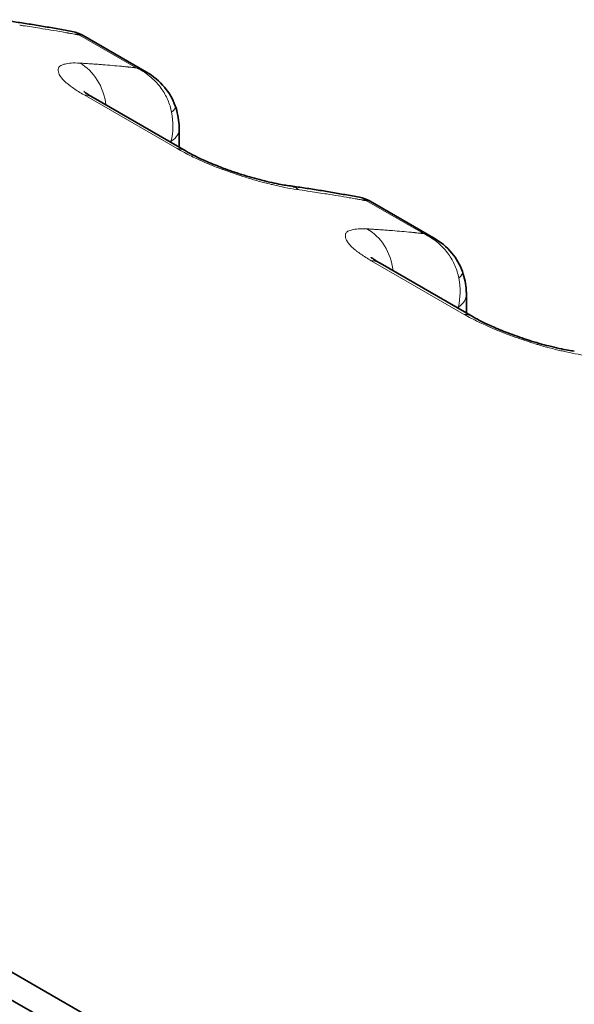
# Model space of a CAD drawing. Header units: millimetres. Extents: x 5 to 415, y 5 to 292.
# Tile 144 of 197: x 308.09 to 310.56, y 265.24 to 269.62. Entities that reach past the tile are written whole.
import ezdxf

# ---------------------------------------------------------------- set-up
doc = ezdxf.new("R2010")
doc.units = ezdxf.units.MM
doc.layers.add('Sichtbar (ISO)', color=7, linetype='Continuous', lineweight=35)
doc.layers.add('Sichtbar schmal (ISO)', color=7, linetype='Continuous', lineweight=18)

msp = doc.modelspace()

# ---------------------------------------------------------------- linework, layer by layer
at = {"layer": 'Sichtbar (ISO)'}
for p, q in [((308.65217392, 269.38881145), (308.37022522, 269.55159461)), ((308.82843827, 269.03676143), (308.41471481, 269.27562479)), ((308.79813234, 269.13672095), (308.79813234, 269.05425858)), ((317.37443498, 260.002626), (301.87470134, 268.95145798)), ((309.92954485, 268.651321), (309.64759614, 268.81410416)), ((310.1058092, 268.29927099), (309.69208573, 268.53813434)), ((310.07550326, 268.39923051), (310.07550326, 268.31676813))]:
    msp.add_line(p, q, dxfattribs=at)
for centre, start_param, end_param in [((308.28971481, 269.05911844), 0, 0.0003776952), ((308.70343827, 268.82025508), 6.2827988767, 6.2831853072), ((309.56708573, 268.32162799), 0, 0.0003776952), ((309.9808092, 268.08276464), 6.2827988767, 6.2831853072)]:
    msp.add_ellipse(centre, major_axis=(0.125, 0.21650635), ratio=0.5773502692, start_param=start_param, end_param=end_param, dxfattribs=at)
for points, knots in [([(308.00077085, 269.62201066), (308.02239841, 269.61897591), (308.04398762, 269.61584585), (308.08708964, 269.60939497), (308.10860245, 269.60607414), (308.15154936, 269.59924195), (308.17298347, 269.59573058), (308.21577199, 269.58851737), (308.2371264, 269.58481552), (308.27975454, 269.57722141), (308.30102826, 269.57332915), (308.32226115, 269.56934171)], [0.530186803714, 0.530186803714, 0.530186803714, 0.530186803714, 0.536688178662, 0.536688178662, 0.543189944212, 0.543189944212, 0.549691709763, 0.549691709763, 0.556193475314, 0.556193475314, 0.562695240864, 0.562695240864, 0.562695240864, 0.562695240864]), ([(308.65229662, 269.3887401), (308.68266812, 269.37117448), (308.71058033, 269.34827774), (308.75360933, 269.29701691), (308.77020966, 269.26856679), (308.78061043, 269.23838531)], [0, 0, 0, 0, 0.021202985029, 0.021202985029, 0.040460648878, 0.040460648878, 0.040460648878, 0.040460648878]), ([(308.37426106, 269.30244988), (308.37426106, 269.30244988), (308.37509272, 269.30170538), (308.37900605, 269.29859975), (308.38297352, 269.29563497), (308.3944844, 269.28783219), (308.40266035, 269.28265609), (308.41286833, 269.27669273), (308.41376247, 269.27617381), (308.41466759, 269.27565203)], [0.045657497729, 0.045657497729, 0.045657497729, 0.045657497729, 0.051319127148, 0.051319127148, 0.059485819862, 0.059485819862, 0.068998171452, 0.068998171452, 0.069898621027, 0.069898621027, 0.069898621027, 0.069898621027]), ([(308.78061033, 269.23838562), (308.79013828, 269.21073977), (308.79595273, 269.18196115), (308.79796136, 269.14808286), (308.79813231, 269.14239267), (308.79813234, 269.13672123)], [0, 0, 0, 0, 0.01773611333, 0.01773611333, 0.021321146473, 0.021321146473, 0.021321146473, 0.021321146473]), ([(308.82848657, 269.03673353), (308.83975577, 269.03021719), (308.85321148, 269.0229914), (308.88415281, 269.00748831), (308.90233432, 268.99900924), (308.94392293, 268.9808692), (308.96806829, 268.97113646), (309.0198813, 268.95170122), (309.04809416, 268.9420086), (309.10657201, 268.92348498), (309.13714596, 268.91480691), (309.1968578, 268.89959911), (309.2261232, 268.89329162), (309.26060057, 268.88715307), (309.26981458, 268.88568772), (309.27814161, 268.88451902)], [0, 0, 0, 0, 0.01121291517, 0.01121291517, 0.02397808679, 0.02397808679, 0.0394077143, 0.0394077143, 0.05718255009, 0.05718255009, 0.07772431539, 0.07772431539, 0.10086043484, 0.10086043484, 0.11020110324, 0.11020110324, 0.11020110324, 0.11020110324]), ([(332.76795069, 250.99068174), (327.60142395, 253.97358677), (322.43487181, 256.95647702), (312.10176751, 262.92225752), (306.93521537, 265.90514776), (301.76866322, 268.88803801)], [-8.7679091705, -8.7679091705, -8.7679091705, -8.7679091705, -4.3839586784, -4.3839586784, -0.0000081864, -0.0000081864, -0.0000081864, -0.0000081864]), ([(309.27814177, 268.88452022), (309.29976934, 268.88148546), (309.32135855, 268.8783554), (309.36446057, 268.87190453), (309.38597337, 268.8685837), (309.42892028, 268.8617515), (309.45035439, 268.85824014), (309.49314291, 268.85102692), (309.51449732, 268.84732507), (309.55712546, 268.83973096), (309.57839919, 268.8358387), (309.59963207, 268.83185127)], [0.530186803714, 0.530186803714, 0.530186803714, 0.530186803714, 0.536688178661, 0.536688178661, 0.54318994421, 0.54318994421, 0.54969170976, 0.54969170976, 0.556193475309, 0.556193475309, 0.562695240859, 0.562695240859, 0.562695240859, 0.562695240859]), ([(309.92966754, 268.65124965), (309.96003904, 268.63368403), (309.98795125, 268.6107873), (310.03098025, 268.55952646), (310.04758058, 268.53107635), (310.05798136, 268.50089487)], [0, 0, 0, 0, 0.021202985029, 0.021202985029, 0.040460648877, 0.040460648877, 0.040460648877, 0.040460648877]), ([(309.65163199, 268.56495943), (309.65163199, 268.56495943), (309.65246365, 268.56421493), (309.65637697, 268.5611093), (309.66034444, 268.55814453), (309.67185532, 268.55034174), (309.68003128, 268.54516565), (309.69023926, 268.53920228), (309.69113339, 268.53868337), (309.69203851, 268.53816159)], [0.045657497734, 0.045657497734, 0.045657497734, 0.045657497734, 0.051319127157, 0.051319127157, 0.059485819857, 0.059485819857, 0.068998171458, 0.068998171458, 0.069898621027, 0.069898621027, 0.069898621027, 0.069898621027]), ([(310.05798125, 268.50089517), (310.0675092, 268.47324932), (310.07332366, 268.4444707), (310.07533229, 268.41059242), (310.07550323, 268.40490222), (310.07550326, 268.39923078)], [0, 0, 0, 0, 0.017736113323, 0.017736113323, 0.021321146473, 0.021321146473, 0.021321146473, 0.021321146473]), ([(310.10585749, 268.29924308), (310.11712669, 268.29272675), (310.13058241, 268.28550095), (310.16152374, 268.26999786), (310.17970525, 268.26151879), (310.22129386, 268.24337876), (310.24543921, 268.23364601), (310.29725223, 268.21421077), (310.32546508, 268.20451815), (310.38394294, 268.18599453), (310.41451688, 268.17731646), (310.47422872, 268.16210867), (310.50349412, 268.15580118), (310.53797149, 268.14966262), (310.5471855, 268.14819727), (310.55551253, 268.14702857)], [0, 0, 0, 0, 0.01121291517, 0.01121291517, 0.02397808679, 0.02397808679, 0.03940771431, 0.03940771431, 0.0571825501, 0.0571825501, 0.07772431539, 0.07772431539, 0.10086043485, 0.10086043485, 0.11020110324, 0.11020110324, 0.11020110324, 0.11020110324])]:
    msp.add_open_spline(points, degree=3, knots=knots, dxfattribs=at)
for points in [[(308.32226103, 269.56934301), (308.32227061, 269.5693412), (308.3222802, 269.5693394), (308.32228978, 269.5693376)], [(308.32228974, 269.56933792), (308.33902495, 269.56618638), (308.35545743, 269.56010444), (308.37021044, 269.55160268)], [(308.37022428, 269.55159378), (308.37021942, 269.55159658), (308.37021456, 269.55159939), (308.37020969, 269.55160219)], [(308.65217265, 269.38881065), (308.65221363, 269.38878699), (308.65225459, 269.38876332), (308.65229553, 269.38873964)], [(309.59963196, 268.83185256), (309.59964154, 268.83185076), (309.59965112, 268.83184895), (309.5996607, 268.83184715)], [(309.59966066, 268.83184747), (309.61639588, 268.82869593), (309.63282835, 268.82261399), (309.64758136, 268.81411224)], [(309.6475952, 268.81410333), (309.64759034, 268.81410614), (309.64758548, 268.81410894), (309.64758062, 268.81411174)], [(309.92954358, 268.65132021), (309.92958455, 268.65129655), (309.92962551, 268.65127288), (309.92966646, 268.65124919)]]:
    msp.add_open_spline(points, degree=3, dxfattribs=at)
at = {"layer": 'Sichtbar schmal (ISO)'}
for p, q in [((308.35408705, 269.55378141), (308.60692156, 269.40780826)), ((308.37175181, 269.41905502), (308.37175185, 269.4190535)), ((308.37494424, 269.28715872), (308.7886677, 269.04829537)), ((308.73360398, 269.29254167), (308.73360624, 269.29253572)), ((308.76303906, 269.07451969), (308.76303906, 269.08105405)), ((309.59292565, 268.82326462), (309.59736871, 268.82246955)), ((309.63145798, 268.81629097), (309.88429249, 268.67031781)), ((309.64912273, 268.68156458), (309.64912277, 268.68156305)), ((310.0109749, 268.55505123), (310.01097716, 268.55504527)), ((309.65231516, 268.54966827), (310.06603863, 268.31080492)), ((310.04040999, 268.33702924), (310.04040999, 268.34356361))]:
    msp.add_line(p, q, dxfattribs=at)
for centre, major_axis, ratio, start_param, end_param in [((302.3127047, 256.37767042), (8.40325324, 12.21280275), 0.6254715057, 0.2979365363, 0.2994505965), ((302.31268493, 256.37768402), (8.40325245, 12.21280161), 0.6254715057, 0.2902988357, 0.2979365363), ((302.31260889, 256.37773634), (8.40324941, 12.21279719), 0.6254715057, 0.2800184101, 0.2902988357), ((302.31259958, 256.37774275), (8.40324904, 12.21279664), 0.6254715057, 0.2773271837, 0.2800184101), ((302.31257682, 256.37775841), (8.40324812, 12.21279531), 0.6254715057, 0.2757291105, 0.2767615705), ((302.31256988, 256.37776318), (8.40324784, 12.2127949), 0.6254715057, 0.274367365, 0.2757291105), ((302.31246155, 256.37783773), (8.40324343, 12.21278849), 0.6254715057, 0.2720483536, 0.2728824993), ((303.53647684, 255.66858024), (6.46419787, 13.34349092), 0.5248348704, 0.2140973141, 0.2152191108), ((308.26614166, 269.20116561), (0.01410748, 0.24960164), 0.8315664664, 4.9257880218, 5.9047134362), ((303.53647981, 255.6685788), (6.46419779, 13.34349076), 0.5248348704, 0.2121674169, 0.2140973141), ((303.53648449, 255.66857653), (6.46419767, 13.34349052), 0.5248348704, 0.2110591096, 0.2121674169), ((303.53657777, 255.66853134), (6.46419527, 13.34348555), 0.5248348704, 0.1924163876, 0.2026966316), ((303.53658893, 255.66852593), (6.46419498, 13.34348495), 0.5248348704, 0.1897003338, 0.1924163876), ((303.53662629, 255.66850784), (6.464194, 13.34348294), 0.5248348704, 0.1867487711, 0.1879831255), ((303.53667465, 255.66848441), (6.46419274, 13.34348033), 0.5248348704, 0.1848960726, 0.1854559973), ((308.28971481, 269.05911844), (0.125, 0.21650635), 0.5773502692, 0.0003776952, 0.2823133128), ((308.57563152, 269.17316387), (0.04543843, -0.25144932), 0.7520787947, 1.0642559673, 1.581584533), ((308.63879672, 269.18950922), (0.14181357, 0.04887648), 0.2601609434, 5.7010305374, 6.2831748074), ((308.64813234, 269.13672095), (0.15, 0), 0.5773502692, 5.5850544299, 6.283188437), ((303.71936587, 255.57998042), (6.35531298, 13.11872916), 0.5248348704, 0.1770032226, 0.1788180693), ((308.70343827, 268.82025508), (0.125, 0.21650635), 0.5773502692, 0, 0.2823133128), ((309.24339859, 268.63694617), (0.03473929, 0.2475746), 0.7447434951, 5.9720298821, 6.2831641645), ((309.33471802, 268.84550013), (0.36016172, -0.0507799), 0.0516131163, 1.4498542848, 1.5830691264), ((303.59005588, 255.64019356), (8.40325242, 12.21280164), 0.6254715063, 0.2902988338, 0.2979365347), ((303.58997984, 255.64024588), (8.40324937, 12.21279722), 0.6254715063, 0.2800184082, 0.2902988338), ((303.58997052, 255.64025229), (8.403249, 12.21279667), 0.6254715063, 0.2773271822, 0.2800184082), ((303.58994851, 255.64026744), (8.40324811, 12.21279538), 0.6254715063, 0.2760623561, 0.2767412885), ((303.58993919, 255.64027385), (8.40324773, 12.21279483), 0.6254715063, 0.2743442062, 0.2756006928), ((303.58983249, 255.64034726), (8.40324339, 12.21278852), 0.6254715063, 0.2720483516, 0.2728824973), ((304.81384772, 254.93108981), (6.46419792, 13.3434909), 0.5248348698, 0.2140973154, 0.2152191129), ((309.54351258, 268.46367516), (0.01410748, 0.24960164), 0.8315664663, 4.9257880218, 5.9047134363), ((304.8138507, 254.93108837), (6.46419785, 13.34349074), 0.5248348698, 0.2121674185, 0.2140973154), ((304.81385538, 254.9310861), (6.46419773, 13.34349049), 0.5248348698, 0.2110591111, 0.2121674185), ((304.81394866, 254.93104091), (6.46419532, 13.34348552), 0.5248348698, 0.1924163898, 0.2026966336), ((304.81395982, 254.93103551), (6.46419503, 13.34348492), 0.5248348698, 0.1897003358, 0.1924163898), ((304.81399718, 254.93101741), (6.46419405, 13.34348291), 0.5248348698, 0.1867487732, 0.1879831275), ((304.81404554, 254.93099398), (6.46419279, 13.3434803), 0.5248348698, 0.1848960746, 0.1854559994), ((309.56708573, 268.32162799), (0.125, 0.21650635), 0.5773502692, 0.0003776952, 0.2823133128), ((309.85300234, 268.43567344), (0.0454385, -0.25144939), 0.752078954, 1.0642557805, 1.5815841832), ((309.91616765, 268.45201878), (0.14181357, 0.04887648), 0.2601609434, 5.7010305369, 6.2831748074), ((309.92550326, 268.39923051), (0.15, 0), 0.5773502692, 5.5850544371, 6.283188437), ((304.99673676, 254.84248999), (6.35531303, 13.11872914), 0.5248348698, 0.1770032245, 0.1788180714), ((309.9808092, 268.08276464), (0.125, 0.21650635), 0.5773502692, 0, 0.2823133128)]:
    msp.add_ellipse(centre, major_axis=major_axis, ratio=ratio, start_param=start_param, end_param=end_param, dxfattribs=at)
for points, knots in [([(308.30338765, 269.56291305), (308.30399669, 269.56280932), (308.30459242, 269.56270625), (308.30520525, 269.56259822), (308.30581808, 269.56249018), (308.306448, 269.56237718), (308.30705415, 269.56226947), (308.3076603, 269.56216177), (308.30824267, 269.56205935), (308.3088149, 269.56195883)], [0, 0, 0, 0, 0.3333333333, 0.3333333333, 0.3333333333, 0.6666666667, 0.6666666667, 0.6666666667, 1, 1, 1, 1]), ([(308.32228978, 269.5693376), (308.32710558, 269.56843003), (308.33189311, 269.56697027), (308.33657266, 269.56490675), (308.34263499, 269.56223348), (308.34851436, 269.55854663), (308.35408811, 269.55378204)], [0.74724903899, 0.74724903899, 0.74724903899, 0.74724903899, 0.85734738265, 0.85734738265, 0.85734738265, 0.99997916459, 0.99997916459, 0.99997916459, 0.99997916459]), ([(308.33864429, 269.55656511), (308.3380549, 269.55668328), (308.33740944, 269.55680856), (308.33665172, 269.55694964), (308.335894, 269.55709073), (308.33502399, 269.5572476), (308.33421024, 269.55739391), (308.3333965, 269.55754022), (308.33263903, 269.55767601), (308.33188124, 269.55781012)], [0.00000000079, 0.00000000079, 0.00000000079, 0.00000000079, 0.33333333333, 0.33333333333, 0.33333333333, 0.66666666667, 0.66666666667, 0.66666666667, 1, 1, 1, 1]), ([(308.3460721, 269.55525668), (308.34529772, 269.55537867), (308.34449742, 269.55551296), (308.34365287, 269.55566742), (308.34280832, 269.55582188), (308.34191951, 269.55599651), (308.34107492, 269.55615064), (308.34023033, 269.55630477), (308.33942994, 269.55643841), (308.33864429, 269.55656511)], [0, 0, 0, 0, 0.3333333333, 0.3333333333, 0.3333333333, 0.6666666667, 0.6666666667, 0.6666666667, 1, 1, 1, 1]), ([(308.37020969, 269.55160219), (308.36890259, 269.55235557), (308.36750873, 269.5529641), (308.36602898, 269.55341443), (308.3624993, 269.55448863), (308.35848025, 269.55465857), (308.35409136, 269.55378011)], [0.79451343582, 0.79451343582, 0.79451343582, 0.79451343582, 0.85520999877, 0.85520999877, 0.85520999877, 0.99999107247, 0.99999107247, 0.99999107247, 0.99999107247]), ([(308.37494424, 269.28715872), (308.36636338, 269.29207292), (308.35815839, 269.29701254), (308.35041648, 269.30189839), (308.34279421, 269.30670874), (308.33562092, 269.31146667), (308.32892819, 269.31612898), (308.32206625, 269.32090917), (308.31570943, 269.32558872), (308.30983575, 269.33013394), (308.30830347, 269.33131966), (308.30680393, 269.3324963), (308.30533597, 269.3336636), (308.3008581, 269.33722433), (308.29675519, 269.34067273), (308.29297527, 269.34404501), (308.28770675, 269.34874537), (308.28305871, 269.35330071), (308.27901095, 269.35777729), (308.27491801, 269.36230382), (308.27143873, 269.36675126), (308.26870729, 269.37113136), (308.26821919, 269.37191407), (308.26775544, 269.37269441), (308.2673173, 269.37347224), (308.26533069, 269.37699904), (308.2636439, 269.38055506), (308.26241001, 269.38397807), (308.26080947, 269.38841819), (308.25998485, 269.3926282), (308.25983126, 269.39640699), (308.25968278, 269.40005978), (308.26014949, 269.40331268), (308.26080608, 269.40612421), (308.26098249, 269.4068796), (308.26120932, 269.40758887), (308.26147936, 269.40826066), (308.26315568, 269.4124311), (308.26622168, 269.41527289), (308.27115555, 269.41800609), (308.27380435, 269.41947344), (308.27704334, 269.42088838), (308.28134735, 269.4222537), (308.28399895, 269.42309484), (308.28693195, 269.4239618), (308.2902436, 269.42478953), (308.297318, 269.42655774), (308.30615086, 269.42814003), (308.31747104, 269.42894097), (308.32805579, 269.42968989), (308.34082069, 269.42975115), (308.35593442, 269.42876815)], [0, 0, 0, 0, 0.0614001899, 0.0614001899, 0.0614001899, 0.1218514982, 0.1218514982, 0.1218514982, 0.1838312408, 0.1838312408, 0.1838312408, 0.2, 0.2, 0.2, 0.2493211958, 0.2493211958, 0.2493211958, 0.3180661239, 0.3180661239, 0.3180661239, 0.3875783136, 0.3875783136, 0.3875783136, 0.4, 0.4, 0.4, 0.4563218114, 0.4563218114, 0.4563218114, 0.5293789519, 0.5293789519, 0.5293789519, 0.6, 0.6, 0.6, 0.6189741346, 0.6189741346, 0.6189741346, 0.7367634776, 0.7367634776, 0.7367634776, 0.8, 0.8, 0.8, 0.8389586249, 0.8389586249, 0.8389586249, 0.9221826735, 0.9221826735, 0.9221826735, 1, 1, 1, 1]), ([(308.45861701, 269.42181813), (308.45101117, 269.42242487), (308.44339947, 269.42301274), (308.4357971, 269.42357337), (308.42819473, 269.42413401), (308.42060168, 269.42466742), (308.41299094, 269.42518847), (308.40538019, 269.42570951), (308.39775174, 269.42621818), (308.39011473, 269.42670945)], [0, 0, 0, 0, 0.3333333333, 0.3333333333, 0.3333333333, 0.6666666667, 0.6666666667, 0.6666666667, 1, 1, 1, 1]), ([(308.56427979, 269.41237183), (308.56498087, 269.41229663), (308.56570628, 269.41221979), (308.56634534, 269.41215397), (308.5669844, 269.41208815), (308.56753713, 269.4120334), (308.5683629, 269.41194939), (308.56918868, 269.41186537), (308.57028748, 269.41175203), (308.57153937, 269.41162241)], [0.00000035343, 0.00000035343, 0.00000035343, 0.00000035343, 0.33333333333, 0.33333333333, 0.33333333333, 0.66666666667, 0.66666666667, 0.66666666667, 1, 1, 1, 1]), ([(308.57821265, 269.41093072), (308.57762641, 269.41099321), (308.57699205, 269.41106016), (308.57640961, 269.41112078), (308.57582712, 269.41118141), (308.57529658, 269.41123576), (308.57451821, 269.41131589), (308.57373985, 269.41139602), (308.57271363, 269.41150187), (308.57153937, 269.41162241)], [0.00003462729, 0.00003462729, 0.00003462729, 0.00003462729, 0.33333333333, 0.33333333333, 0.33333333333, 0.66666666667, 0.66666666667, 0.66666666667, 1, 1, 1, 1]), ([(308.59493509, 269.40917276), (308.59409162, 269.40926005), (308.59275113, 269.40939391), (308.59192299, 269.40947837), (308.59109484, 269.40956284), (308.59077918, 269.40959822), (308.59023924, 269.40965781), (308.5896993, 269.40971739), (308.58893503, 269.40980105), (308.58819202, 269.4098844)], [0.00000000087, 0.00000000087, 0.00000000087, 0.00000000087, 0.33333333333, 0.33333333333, 0.33333333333, 0.66666666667, 0.66666666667, 0.66666666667, 1, 1, 1, 1]), ([(308.60692226, 269.40780841), (308.60651288, 269.40785376), (308.60608184, 269.40791202), (308.60566108, 269.40796493), (308.60524031, 269.40801784), (308.60482981, 269.4080654), (308.60442149, 269.40811195), (308.60401316, 269.4081585), (308.603607, 269.40820403), (308.6032033, 269.40824843)], [0, 0, 0, 0, 0.3333333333, 0.3333333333, 0.3333333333, 0.6666666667, 0.6666666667, 0.6666666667, 1, 1, 1, 1]), ([(308.60692348, 269.40780807), (308.61853429, 269.40451125), (308.62943861, 269.4003562), (308.63956811, 269.39547417), (308.64391485, 269.39337921), (308.64811864, 269.39115142), (308.65217265, 269.38881065)], [0.00000497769, 0.00000497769, 0.00000497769, 0.00000497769, 0.14230021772, 0.14230021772, 0.14230021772, 0.20336150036, 0.20336150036, 0.20336150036, 0.20336150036]), ([(308.60692403, 269.40780896), (308.60694558, 269.40779909), (308.61946057, 269.40207248), (308.64260212, 269.38936025), (308.67311491, 269.36650474), (308.69810825, 269.34219306), (308.71831794, 269.31725083), (308.73461464, 269.2918341), (308.74766112, 269.26567235), (308.75774886, 269.23843424), (308.76243548, 269.21960952), (308.76424003, 269.21004779)], [0.00000027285, 0.00000027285, 0.00000027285, 0.00000027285, 0.00002235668, 0.16000392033, 0.30616831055, 0.43882432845, 0.55956331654, 0.67230799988, 0.78178064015, 0.89039167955, 1, 1, 1, 1]), ([(309.33291558, 268.86471071), (309.31630732, 268.86696898), (309.29898832, 268.86989678), (309.28196134, 268.87314706), (309.26397682, 268.87658012), (309.24632677, 268.88036929), (309.23013438, 268.88402535), (309.22201788, 268.88585796), (309.21426579, 268.8876561), (309.20700844, 268.88935505), (309.19700415, 268.89169707), (309.18789803, 268.89392647), (309.179228, 268.89612494), (309.16221573, 268.90043877), (309.14692112, 268.90458868), (309.12900089, 268.90990047), (309.12369832, 268.91147222), (309.11816081, 268.913151), (309.11226875, 268.9149845), (309.10248754, 268.91802824), (309.09180772, 268.92138982), (309.08059097, 268.92500742), (309.06615674, 268.9296627), (309.05083254, 268.93474704), (309.03550565, 268.94001817), (309.02133901, 268.94489026), (309.0071771, 268.94991951), (308.99375664, 268.95481481), (308.99150673, 268.95563549), (308.98927753, 268.95645224), (308.98707246, 268.95726344), (308.97585832, 268.9613889), (308.9652414, 268.96544987), (308.95507137, 268.96946716), (308.94252166, 268.97442444), (308.93065062, 268.97931406), (308.91913453, 268.98422768), (308.90615685, 268.98976493), (308.89362214, 268.99533349), (308.88109521, 269.0011243), (308.87173634, 269.00545061), (308.86238286, 269.0098683), (308.85315819, 269.01435006), (308.84223426, 269.01965739), (308.83149139, 269.02505469), (308.82114176, 269.03046771), (308.80973994, 269.03643104), (308.7988175, 269.04241302), (308.7886677, 269.04829537)], [0, 0, 0, 0, 0.0773491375, 0.0773491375, 0.0773491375, 0.159048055, 0.159048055, 0.159048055, 0.2, 0.2, 0.2, 0.2564524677, 0.2564524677, 0.2564524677, 0.3672231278, 0.3672231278, 0.3672231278, 0.4, 0.4, 0.4, 0.4544116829, 0.4544116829, 0.4544116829, 0.5244311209, 0.5244311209, 0.5244311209, 0.5891500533, 0.5891500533, 0.5891500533, 0.6, 0.6, 0.6, 0.6551786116, 0.6551786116, 0.6551786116, 0.7232684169, 0.7232684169, 0.7232684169, 0.8, 0.8, 0.8, 0.8573261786, 0.8573261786, 0.8573261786, 0.925212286, 0.925212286, 0.925212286, 1, 1, 1, 1]), ([(309.58075857, 268.82542261), (309.58139028, 268.82531494), (309.58200811, 268.82520799), (309.58263556, 268.82509738), (309.58326301, 268.82498677), (309.58390006, 268.82487249), (309.58452658, 268.82476112), (309.5851531, 268.82464976), (309.58576909, 268.82454132), (309.58638125, 268.82443362)], [0, 0, 0, 0, 0.33333333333, 0.33333333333, 0.33333333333, 0.66666666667, 0.66666666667, 0.66666666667, 0.99999936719, 0.99999936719, 0.99999936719, 0.99999936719]), ([(309.5996607, 268.83184715), (309.6044765, 268.83093958), (309.60926403, 268.82947982), (309.61394358, 268.8274163), (309.62000591, 268.82474303), (309.62588529, 268.82105618), (309.63145903, 268.81629159)], [0.74724904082, 0.74724904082, 0.74724904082, 0.74724904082, 0.85734738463, 0.85734738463, 0.85734738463, 0.99997916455, 0.99997916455, 0.99997916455, 0.99997916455]), ([(309.61601521, 268.81907466), (309.61542582, 268.81919284), (309.61478771, 268.8193168), (309.61402264, 268.8194592), (309.61325758, 268.8196016), (309.61236553, 268.81976241), (309.61158117, 268.81990346), (309.61079682, 268.82004452), (309.61012017, 268.82016586), (309.60947305, 268.82028024)], [0.00000000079, 0.00000000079, 0.00000000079, 0.00000000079, 0.33333333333, 0.33333333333, 0.33333333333, 0.66666666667, 0.66666666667, 0.66666666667, 0.99999263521, 0.99999263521, 0.99999263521, 0.99999263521]), ([(309.62344302, 268.81776623), (309.62266864, 268.81788823), (309.62186834, 268.81802251), (309.62102379, 268.81817697), (309.62017924, 268.81833143), (309.61929044, 268.81850606), (309.61844584, 268.8186602), (309.61760125, 268.81881433), (309.61680087, 268.81894796), (309.61601521, 268.81907466)], [0, 0, 0, 0, 0.3333333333, 0.3333333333, 0.3333333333, 0.6666666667, 0.6666666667, 0.6666666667, 1, 1, 1, 1]), ([(309.64758062, 268.81411174), (309.64627351, 268.81486513), (309.64487965, 268.81547365), (309.6433999, 268.81592398), (309.63987022, 268.81699818), (309.63585118, 268.81716813), (309.63146228, 268.81628967)], [0.79451343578, 0.79451343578, 0.79451343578, 0.79451343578, 0.85520999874, 0.85520999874, 0.85520999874, 0.99999107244, 0.99999107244, 0.99999107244, 0.99999107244]), ([(309.65231516, 268.54966827), (309.64373431, 268.55458247), (309.63552932, 268.5595221), (309.62778741, 268.56440795), (309.62016514, 268.56921829), (309.61299184, 268.57397623), (309.60629911, 268.57863854), (309.59943717, 268.58341872), (309.59308036, 268.58809828), (309.58720667, 268.59264349), (309.58567439, 268.59382921), (309.58417485, 268.59500586), (309.58270689, 268.59617315), (309.57822903, 268.59973388), (309.57412612, 268.60318228), (309.5703462, 268.60655456), (309.56507767, 268.61125492), (309.56042963, 268.61581027), (309.55638187, 268.62028684), (309.55228893, 268.62481338), (309.54880965, 268.62926082), (309.54607822, 268.63364091), (309.54559012, 268.63442363), (309.54512637, 268.63520397), (309.54468822, 268.6359818), (309.54270162, 268.6395086), (309.54101483, 268.64306461), (309.53978093, 268.64648762), (309.5381804, 268.65092774), (309.53735577, 268.65513775), (309.53720218, 268.65891655), (309.53705371, 268.66256934), (309.53752041, 268.66582224), (309.538177, 268.66863376), (309.53835341, 268.66938915), (309.53858025, 268.67009842), (309.53885028, 268.67077022), (309.54052661, 268.67494065), (309.54359261, 268.67778244), (309.54852647, 268.68051565), (309.55117528, 268.681983), (309.55441426, 268.68339793), (309.55871827, 268.68476325), (309.56136988, 268.68560439), (309.56430287, 268.68647135), (309.56761452, 268.68729908), (309.57468893, 268.68906729), (309.58352179, 268.69064958), (309.59484196, 268.69145053), (309.60542671, 268.69219944), (309.61819161, 268.6922607), (309.63330534, 268.6912777)], [0, 0, 0, 0, 0.0614001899, 0.0614001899, 0.0614001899, 0.1218514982, 0.1218514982, 0.1218514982, 0.1838312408, 0.1838312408, 0.1838312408, 0.2, 0.2, 0.2, 0.2493211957, 0.2493211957, 0.2493211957, 0.3180661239, 0.3180661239, 0.3180661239, 0.3875783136, 0.3875783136, 0.3875783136, 0.4, 0.4, 0.4, 0.4563218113, 0.4563218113, 0.4563218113, 0.5293789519, 0.5293789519, 0.5293789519, 0.6, 0.6, 0.6, 0.6189741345, 0.6189741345, 0.6189741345, 0.7367634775, 0.7367634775, 0.7367634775, 0.8, 0.8, 0.8, 0.8389586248, 0.8389586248, 0.8389586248, 0.9221826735, 0.9221826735, 0.9221826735, 1, 1, 1, 1]), ([(309.73598793, 268.68432768), (309.72838209, 268.68493443), (309.7207704, 268.68552229), (309.71316803, 268.68608292), (309.70556566, 268.68664356), (309.69797261, 268.68717698), (309.69036186, 268.68769802), (309.68275112, 268.68821906), (309.67512267, 268.68872773), (309.66748566, 268.689219)], [0, 0, 0, 0, 0.3333333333, 0.3333333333, 0.3333333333, 0.6666666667, 0.6666666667, 0.6666666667, 1, 1, 1, 1]), ([(309.84165071, 268.67488139), (309.84235179, 268.67480618), (309.8430772, 268.67472935), (309.84371626, 268.67466352), (309.84435532, 268.6745977), (309.84490805, 268.67454295), (309.84573383, 268.67445894), (309.84655961, 268.67437493), (309.8476584, 268.67426159), (309.84891029, 268.67413196)], [0.00000035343, 0.00000035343, 0.00000035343, 0.00000035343, 0.33333333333, 0.33333333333, 0.33333333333, 0.66666666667, 0.66666666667, 0.66666666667, 1, 1, 1, 1]), ([(309.85558357, 268.67344027), (309.85499733, 268.67350276), (309.85436297, 268.67356971), (309.85378054, 268.67363033), (309.85319804, 268.67369096), (309.8526675, 268.67374531), (309.85188914, 268.67382544), (309.85111077, 268.67390557), (309.85008456, 268.67401143), (309.84891029, 268.67413196)], [0.00003462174, 0.00003462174, 0.00003462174, 0.00003462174, 0.33333333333, 0.33333333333, 0.33333333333, 0.66666666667, 0.66666666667, 0.66666666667, 1, 1, 1, 1]), ([(309.87230602, 268.67168231), (309.87146254, 268.6717696), (309.87012205, 268.67190346), (309.86929391, 268.67198792), (309.86846577, 268.67207239), (309.8681501, 268.67210778), (309.86761016, 268.67216736), (309.86707022, 268.67222694), (309.86630595, 268.67231061), (309.86556294, 268.67239395)], [0.00000000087, 0.00000000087, 0.00000000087, 0.00000000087, 0.33333333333, 0.33333333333, 0.33333333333, 0.66666666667, 0.66666666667, 0.66666666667, 1, 1, 1, 1]), ([(309.88429318, 268.67031796), (309.88388381, 268.67036331), (309.88345277, 268.67042157), (309.883032, 268.67047448), (309.88261123, 268.67052739), (309.88220074, 268.67057496), (309.88179241, 268.67062151), (309.88138409, 268.67066806), (309.88097793, 268.67071359), (309.88057423, 268.67075799)], [0, 0, 0, 0, 0.3333333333, 0.3333333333, 0.3333333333, 0.6666666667, 0.6666666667, 0.6666666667, 1, 1, 1, 1]), ([(309.8842944, 268.67031762), (309.89590521, 268.66702081), (309.90680953, 268.66286575), (309.91693904, 268.65798372), (309.92128578, 268.65588876), (309.92548956, 268.65366098), (309.92954358, 268.65132021)], [0.00000497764, 0.00000497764, 0.00000497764, 0.00000497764, 0.14230021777, 0.14230021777, 0.14230021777, 0.20336150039, 0.20336150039, 0.20336150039, 0.20336150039]), ([(309.88429495, 268.67031851), (309.88431651, 268.67030865), (309.89683149, 268.66458203), (309.91997305, 268.65186981), (309.95048584, 268.62901429), (309.97547918, 268.60470261), (309.99568886, 268.57976038), (310.01198557, 268.55434366), (310.02503204, 268.52818191), (310.03511978, 268.50094379), (310.0398064, 268.48211908), (310.04161095, 268.47255734)], [0.00000027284, 0.00000027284, 0.00000027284, 0.00000027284, 0.00002235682, 0.16000392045, 0.30616831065, 0.43882432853, 0.55956331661, 0.67230799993, 0.78178064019, 0.89039167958, 1, 1, 1, 1]), ([(310.6102865, 268.12722026), (310.59367824, 268.12947853), (310.57635925, 268.13240634), (310.55933226, 268.13565661), (310.54134775, 268.13908967), (310.52369769, 268.14287884), (310.50750531, 268.1465349), (310.4993888, 268.14836752), (310.49163672, 268.15016565), (310.48437937, 268.15186461), (310.47437507, 268.15420662), (310.46526895, 268.15643603), (310.45659893, 268.1586345), (310.43958665, 268.16294832), (310.42429204, 268.16709824), (310.40637182, 268.17241002), (310.40106925, 268.17398177), (310.39553174, 268.17566055), (310.38963967, 268.17749406), (310.37985847, 268.18053779), (310.36917865, 268.18389938), (310.35796189, 268.18751697), (310.34352766, 268.19217225), (310.32820347, 268.1972566), (310.31287657, 268.20252772), (310.29870993, 268.20739982), (310.28454803, 268.21242907), (310.27112756, 268.21732436), (310.26887766, 268.21814504), (310.26664846, 268.21896179), (310.26444338, 268.21977299), (310.25322924, 268.22389845), (310.24261233, 268.22795943), (310.23244229, 268.23197671), (310.21989258, 268.23693399), (310.20802155, 268.24182361), (310.19650545, 268.24673723), (310.18352777, 268.25227448), (310.17099306, 268.25784305), (310.15846613, 268.26363385), (310.14910726, 268.26796016), (310.13975379, 268.27237786), (310.13052911, 268.27685961), (310.11960518, 268.28216695), (310.10886232, 268.28756424), (310.09851269, 268.29297727), (310.08711086, 268.2989406), (310.07618842, 268.30492258), (310.06603863, 268.31080492)], [0, 0, 0, 0, 0.0773491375, 0.0773491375, 0.0773491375, 0.1590480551, 0.1590480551, 0.1590480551, 0.2, 0.2, 0.2, 0.2564524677, 0.2564524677, 0.2564524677, 0.3672231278, 0.3672231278, 0.3672231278, 0.4, 0.4, 0.4, 0.4544116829, 0.4544116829, 0.4544116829, 0.5244311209, 0.5244311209, 0.5244311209, 0.5891500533, 0.5891500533, 0.5891500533, 0.6, 0.6, 0.6, 0.6551786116, 0.6551786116, 0.6551786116, 0.723268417, 0.723268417, 0.723268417, 0.8, 0.8, 0.8, 0.8573261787, 0.8573261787, 0.8573261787, 0.925212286, 0.925212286, 0.925212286, 1, 1, 1, 1])]:
    msp.add_open_spline(points, degree=3, knots=knots, dxfattribs=at)
for points in [[(308.59837124, 269.4087632), (308.59748335, 269.40887427), (308.59551184, 269.40908598), (308.59493469, 269.4091718)], [(309.87574216, 268.67127275), (309.87485427, 268.67138382), (309.87288277, 268.67159553), (309.87230562, 268.67168135)]]:
    msp.add_open_spline(points, degree=3, dxfattribs=at)

doc.saveas('drawing.dxf')
